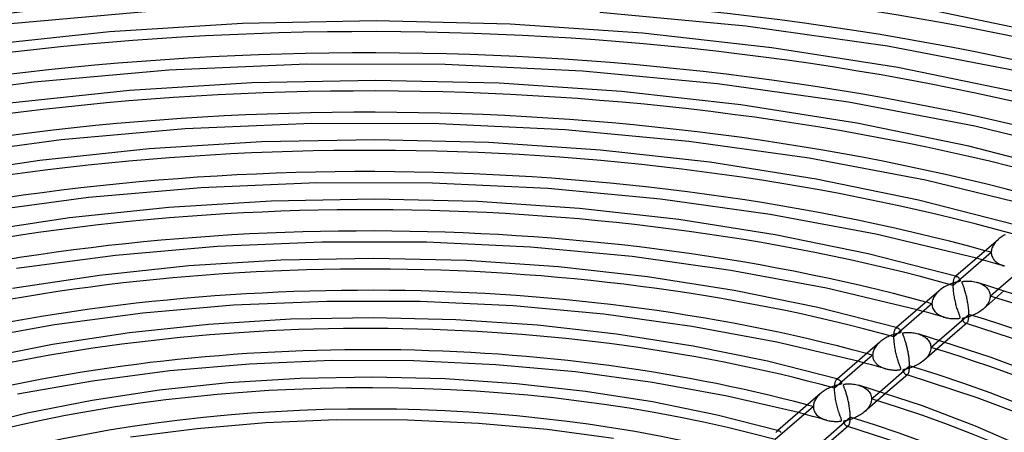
# Model space of a CAD drawing. Header units: millimetres. Extents: x -866 to 866, y -967 to 997.
# Tile 57 of 74: x -82 to 149, y 753 to 850. Entities that reach past the tile are written whole.
import ezdxf

# ---------------------------------------------------------------- set-up
doc = ezdxf.new("R2010")
doc.units = ezdxf.units.MM
doc.layers.add('HIDDEN', color=7, linetype='Continuous')
doc.layers.add('THICK', color=7, linetype='Continuous')

msp = doc.modelspace()

# ---------------------------------------------------------------- linework, layer by layer
at = {"layer": 'HIDDEN'}
for p, q in [((146.67, 797.05), (146.54, 796.82)), ((146.8, 797.27), (146.67, 797.05)), ((146.95, 797.49), (146.8, 797.27)), ((147.12, 797.7), (146.95, 797.49)), ((147.29, 797.91), (147.12, 797.7)), ((147.47, 798.1), (147.29, 797.91)), ((147.67, 798.29), (147.47, 798.1)), ((147.87, 798.48), (147.67, 798.29)), ((146.19, 795.41), (137.27, 787.68)), ((146.2, 795.64), (146.19, 795.41)), ((146.19, 795.41), (146.2, 795.17)), ((146.23, 795.88), (146.2, 795.64)), ((146.2, 795.17), (146.23, 794.94)), ((146.28, 796.12), (146.23, 795.88)), ((146.23, 794.94), (146.28, 794.71)), ((146.35, 796.36), (146.28, 796.12)), ((146.28, 794.71), (146.36, 794.49)), ((146.44, 796.59), (146.35, 796.36)), ((146.54, 796.82), (146.44, 796.59)), ((143.82, 793.72), (142.73, 794.02)), ((144.91, 793.43), (143.82, 793.72)), ((146, 793.13), (144.91, 793.43)), ((147.08, 792.83), (146, 793.13)), ((146.36, 794.49), (146.45, 794.27)), ((146.45, 794.27), (146.55, 794.07)), ((146.55, 794.07), (146.68, 793.87)), ((146.68, 793.87), (146.82, 793.69)), ((146.82, 793.69), (146.97, 793.51)), ((146.97, 793.51), (147.14, 793.35)), ((148.17, 792.53), (147.08, 792.83)), ((147.14, 793.35), (147.31, 793.19)), ((147.31, 793.19), (147.5, 793.04)), ((147.5, 793.04), (147.7, 792.91)), ((147.7, 792.91), (147.91, 792.78)), ((147.91, 792.78), (148.12, 792.66)), ((148.12, 792.66), (148.34, 792.56)), ((149.25, 792.23), (148.17, 792.53)), ((148.34, 792.56), (148.57, 792.46)), ((148.57, 792.46), (148.8, 792.37)), ((148.8, 792.37), (149.04, 792.29)), ((149.04, 792.29), (149.29, 792.22)), ((137.27, 787.97), (137.29, 788.25)), ((137.27, 787.68), (137.27, 787.97)), ((137.27, 787.4), (137.27, 787.68)), ((137.29, 788.25), (137.31, 788.5)), ((137.31, 788.5), (137.34, 788.73)), ((137.34, 788.73), (137.38, 788.93)), ((137.38, 788.93), (137.42, 789.12)), ((137.42, 789.12), (137.47, 789.28)), ((137.47, 789.28), (137.53, 789.41)), ((137.53, 789.41), (137.59, 789.53)), ((137.59, 789.53), (137.66, 789.62)), ((137.66, 789.62), (137.73, 789.69)), ((137.89, 789.83), (137.72, 789.69)), ((137.73, 789.69), (137.78, 789.73)), ((137.78, 789.73), (137.84, 789.76)), ((137.84, 789.76), (137.91, 789.78)), ((137.91, 789.78), (137.97, 789.79)), ((137.97, 789.79), (138.03, 789.78)), ((138.03, 789.78), (138.1, 789.77)), ((142.92, 788.37), (143.24, 788.27)), ((143.24, 788.27), (143.55, 788.16)), ((143.55, 788.16), (143.84, 788.03)), ((143.84, 788.03), (144.12, 787.88)), ((144.12, 787.88), (144.38, 787.73)), ((144.38, 787.73), (144.62, 787.56)), ((133.02, 785.42), (132.84, 785.14)), ((133.23, 785.69), (133.02, 785.42)), ((133.46, 785.95), (133.23, 785.69)), ((133.7, 786.19), (133.46, 785.95)), ((133.96, 786.43), (133.7, 786.19)), ((137.28, 787.12), (137.27, 787.4)), ((137.3, 786.83), (137.28, 787.12)), ((137.32, 786.53), (137.3, 786.83)), ((137.35, 786.22), (137.32, 786.53)), ((137.39, 785.92), (137.35, 786.22)), ((137.43, 785.61), (137.39, 785.92)), ((137.48, 785.3), (137.43, 785.61)), ((149.25, 786.44), (144.27, 782.13)), ((144.62, 787.56), (144.84, 787.38)), ((144.84, 787.38), (145.05, 787.19)), ((145.05, 787.19), (145.25, 786.98)), ((145.25, 786.98), (145.42, 786.76)), ((145.42, 786.76), (145.57, 786.52)), ((145.57, 786.52), (145.69, 786.27)), ((145.69, 786.27), (145.8, 786.01)), ((145.8, 786.01), (145.87, 785.74)), ((145.87, 785.74), (145.91, 785.46)), ((145.91, 785.46), (145.93, 785.18)), ((145.93, 785.18), (147.88, 786.87)), ((132.28, 783.36), (123.35, 775.63)), ((132.29, 783.66), (132.28, 783.36)), ((132.28, 783.36), (132.29, 783.07)), ((132.34, 783.96), (132.29, 783.66)), ((132.29, 783.07), (132.34, 782.8)), ((132.42, 784.26), (132.34, 783.96)), ((132.53, 784.56), (132.42, 784.26)), ((132.67, 784.85), (132.53, 784.56)), ((132.84, 785.14), (132.67, 784.85)), ((137.53, 785), (137.48, 785.3)), ((137.58, 784.7), (137.53, 785)), ((137.64, 784.4), (137.58, 784.7)), ((137.7, 784.1), (137.64, 784.4)), ((137.77, 783.81), (137.7, 784.1)), ((137.84, 783.52), (137.77, 783.81)), ((137.91, 783.22), (137.84, 783.52)), ((137.99, 782.94), (137.91, 783.22)), ((145.18, 783.11), (144.98, 782.84)), ((145.37, 783.39), (145.18, 783.11)), ((145.53, 783.67), (145.37, 783.39)), ((145.67, 783.97), (145.53, 783.67)), ((145.78, 784.27), (145.67, 783.97)), ((145.86, 784.57), (145.78, 784.27)), ((145.91, 784.87), (145.86, 784.57)), ((145.93, 785.18), (145.91, 784.87)), ((129.9, 781.67), (128.8, 781.96)), ((130.99, 781.38), (129.9, 781.67)), ((132.08, 781.08), (130.99, 781.38)), ((133.17, 780.78), (132.08, 781.08)), ((132.34, 782.8), (132.41, 782.53)), ((132.41, 782.53), (132.51, 782.28)), ((132.51, 782.28), (132.63, 782.04)), ((132.63, 782.04), (132.78, 781.81)), ((132.78, 781.81), (132.94, 781.59)), ((132.94, 781.59), (133.13, 781.39)), ((133.13, 781.39), (133.33, 781.2)), ((134.25, 780.48), (133.17, 780.78)), ((133.33, 781.2), (133.55, 781.02)), ((133.55, 781.02), (133.78, 780.86)), ((133.78, 780.86), (134.03, 780.71)), ((138.07, 782.65), (137.99, 782.94)), ((138.15, 782.37), (138.07, 782.65)), ((138.24, 782.09), (138.15, 782.37)), ((138.32, 781.83), (138.24, 782.09)), ((138.4, 781.59), (138.32, 781.83)), ((138.48, 781.37), (138.4, 781.59)), ((138.56, 781.16), (138.48, 781.37)), ((138.63, 780.98), (138.56, 781.16)), ((138.69, 780.81), (138.63, 780.98)), ((138.75, 780.66), (138.69, 780.81)), ((142.01, 780.74), (141.72, 780.62)), ((142.3, 780.87), (142.01, 780.74)), ((142.59, 781.01), (142.3, 780.87)), ((142.88, 781.16), (142.59, 781.01)), ((143.17, 781.33), (142.88, 781.16)), ((143.45, 781.51), (143.17, 781.33)), ((143.73, 781.7), (143.45, 781.51)), ((144, 781.9), (143.73, 781.7)), ((144.26, 782.11), (144, 781.9)), ((144.51, 782.35), (144.26, 782.11)), ((144.75, 782.59), (144.51, 782.35)), ((144.98, 782.84), (144.75, 782.59)), ((134.03, 780.71), (134.28, 780.58)), ((135.34, 780.18), (134.25, 780.48)), ((134.28, 780.58), (134.54, 780.46)), ((134.54, 780.46), (134.81, 780.35)), ((134.81, 780.35), (135.09, 780.25)), ((135.09, 780.25), (135.38, 780.17)), ((135.38, 780.17), (135.64, 780.1)), ((135.64, 780.1), (135.92, 780.04)), ((135.92, 780.04), (136.19, 779.99)), ((136.19, 779.99), (136.47, 779.95)), ((136.47, 779.95), (136.75, 779.92)), ((136.75, 779.92), (137.03, 779.9)), ((137.03, 779.9), (137.31, 779.88)), ((137.31, 779.88), (137.58, 779.88)), ((137.58, 779.88), (137.86, 779.88)), ((137.86, 779.88), (138.13, 779.9)), ((138.13, 779.9), (138.36, 779.92)), ((138.36, 779.92), (138.56, 779.94)), ((138.56, 779.94), (138.7, 779.97)), ((138.7, 779.97), (138.79, 780.01)), ((138.8, 780.53), (138.75, 780.66)), ((138.79, 780.01), (138.86, 780.05)), ((138.84, 780.41), (138.8, 780.53)), ((138.87, 780.31), (138.84, 780.41)), ((138.86, 780.05), (138.89, 780.1)), ((138.89, 780.23), (138.87, 780.31)), ((138.9, 780.16), (138.89, 780.23)), ((138.89, 780.1), (138.9, 780.16)), ((139.36, 779.82), (139.35, 779.78)), ((139.35, 779.78), (139.35, 779.72)), ((139.35, 779.72), (139.37, 779.66)), ((139.38, 779.86), (139.36, 779.82)), ((139.37, 779.66), (139.4, 779.58)), ((139.41, 779.9), (139.38, 779.86)), ((139.4, 779.58), (139.44, 779.5)), ((139.47, 779.93), (139.41, 779.9)), ((139.44, 779.5), (139.5, 779.41)), ((139.55, 779.96), (139.47, 779.93)), ((139.5, 779.41), (139.56, 779.31)), ((139.66, 780), (139.55, 779.96)), ((139.56, 779.31), (139.63, 779.21)), ((139.63, 779.21), (139.71, 779.11)), ((139.8, 780.03), (139.66, 780)), ((139.71, 779.11), (139.8, 779.02)), ((139.97, 780.07), (139.8, 780.03)), ((139.8, 779.02), (139.89, 778.94)), ((139.89, 778.94), (139.98, 778.87)), ((140.17, 780.12), (139.97, 780.07)), ((139.98, 778.87), (140.07, 778.82)), ((140.07, 778.82), (140.15, 778.79)), ((140.15, 778.79), (140.21, 778.77)), ((140.18, 778.78), (140.15, 778.79)), ((140.39, 780.18), (140.17, 780.12)), ((140.22, 778.77), (140.18, 778.78)), ((140.21, 778.77), (140.28, 778.77)), ((140.25, 778.76), (140.22, 778.77)), ((140.28, 778.75), (140.25, 778.76)), ((140.28, 778.77), (140.34, 778.78)), ((140.31, 778.74), (140.28, 778.75)), ((140.35, 778.73), (140.31, 778.74)), ((140.34, 778.78), (140.39, 778.8)), ((140.63, 780.25), (140.39, 780.18)), ((140.39, 778.8), (140.45, 778.82)), ((140.45, 778.82), (140.5, 778.86)), ((140.89, 780.33), (140.63, 780.25)), ((141.16, 780.42), (140.89, 780.33)), ((141.44, 780.51), (141.16, 780.42)), ((141.72, 780.62), (141.44, 780.51)), ((123.36, 775.94), (123.37, 776.24)), ((123.37, 776.24), (123.4, 776.51)), ((123.4, 776.51), (123.44, 776.75)), ((123.44, 776.75), (123.48, 776.97)), ((123.48, 776.97), (123.53, 777.16)), ((123.53, 777.16), (123.6, 777.32)), ((123.6, 777.32), (123.66, 777.45)), ((123.66, 777.45), (123.73, 777.56)), ((123.73, 777.56), (123.81, 777.64)), ((123.97, 777.78), (123.81, 777.64)), ((123.81, 777.64), (123.87, 777.68)), ((123.87, 777.68), (123.93, 777.71)), ((123.93, 777.71), (123.99, 777.73)), ((123.99, 777.73), (124.06, 777.74)), ((124.06, 777.74), (124.12, 777.73)), ((124.12, 777.73), (124.19, 777.72)), ((129.01, 776.33), (129.31, 776.23)), ((129.31, 776.23), (129.6, 776.12)), ((129.6, 776.12), (129.89, 776)), ((119.45, 773.8), (119.27, 773.57)), ((119.65, 774.01), (119.45, 773.8)), ((119.87, 774.22), (119.65, 774.01)), ((120.09, 774.41), (119.87, 774.22)), ((123.35, 775.63), (123.36, 775.94)), ((123.36, 775.37), (123.35, 775.63)), ((123.37, 775.1), (123.36, 775.37)), ((123.38, 774.82), (123.37, 775.1)), ((123.4, 774.53), (123.38, 774.82)), ((123.43, 774.24), (123.4, 774.53)), ((123.46, 773.95), (123.43, 774.24)), ((123.5, 773.66), (123.46, 773.95)), ((129.89, 776), (130.16, 775.86)), ((130.16, 775.86), (130.41, 775.71)), ((135.33, 774.38), (130.36, 770.08)), ((130.41, 775.71), (130.65, 775.55)), ((130.65, 775.55), (130.87, 775.38)), ((130.87, 775.38), (131.07, 775.2)), ((131.07, 775.2), (131.26, 775.01)), ((131.26, 775.01), (131.42, 774.81)), ((131.42, 774.81), (131.57, 774.6)), ((131.57, 774.6), (131.7, 774.38)), ((131.7, 774.38), (131.81, 774.15)), ((131.81, 774.15), (131.9, 773.9)), ((131.9, 773.9), (131.96, 773.65)), ((132.01, 773.13), (133.96, 774.82)), ((118.37, 771.57), (118.36, 771.3)), ((118.41, 771.83), (118.37, 771.57)), ((118.47, 772.09), (118.41, 771.83)), ((118.56, 772.35), (118.47, 772.09)), ((118.66, 772.61), (118.56, 772.35)), ((118.79, 772.86), (118.66, 772.61)), ((118.93, 773.11), (118.79, 772.86)), ((119.09, 773.34), (118.93, 773.11)), ((119.27, 773.57), (119.09, 773.34)), ((123.54, 773.37), (123.5, 773.66)), ((123.59, 773.08), (123.54, 773.37)), ((123.64, 772.79), (123.59, 773.08)), ((123.7, 772.49), (123.64, 772.79)), ((123.76, 772.2), (123.7, 772.49)), ((123.82, 771.9), (123.76, 772.2)), ((123.89, 771.61), (123.82, 771.9)), ((123.96, 771.32), (123.89, 771.61)), ((131.55, 771.49), (131.35, 771.18)), ((131.71, 771.81), (131.55, 771.49)), ((131.84, 772.14), (131.71, 771.81)), ((131.94, 772.47), (131.84, 772.14)), ((131.99, 772.8), (131.94, 772.47)), ((131.96, 773.65), (132, 773.39)), ((132.01, 773.13), (131.99, 772.8)), ((132, 773.39), (132.01, 773.13)), ((118.36, 771.3), (109.44, 763.58)), ((115.98, 769.61), (114.88, 769.9)), ((117.07, 769.32), (115.98, 769.61)), ((118.17, 769.03), (117.07, 769.32)), ((118.36, 771.3), (118.37, 771.09)), ((118.37, 771.09), (118.4, 770.88)), ((118.4, 770.88), (118.44, 770.68)), ((118.44, 770.68), (118.49, 770.48)), ((118.49, 770.48), (118.57, 770.28)), ((118.57, 770.28), (118.66, 770.09)), ((118.66, 770.09), (118.76, 769.91)), ((118.76, 769.91), (118.87, 769.74)), ((118.87, 769.74), (119, 769.57)), ((119, 769.57), (119.14, 769.41)), ((119.14, 769.41), (119.29, 769.26)), ((119.29, 769.26), (119.45, 769.12)), ((124.04, 771.03), (123.96, 771.32)), ((124.11, 770.75), (124.04, 771.03)), ((124.19, 770.48), (124.11, 770.75)), ((124.27, 770.21), (124.19, 770.48)), ((124.35, 769.96), (124.27, 770.21)), ((124.43, 769.71), (124.35, 769.96)), ((124.51, 769.47), (124.43, 769.71)), ((124.6, 769.24), (124.51, 769.47)), ((124.68, 769.03), (124.6, 769.24)), ((129.24, 769.28), (128.95, 769.11)), ((129.53, 769.46), (129.24, 769.28)), ((129.81, 769.65), (129.53, 769.46)), ((130.08, 769.85), (129.81, 769.65)), ((130.34, 770.06), (130.08, 769.85)), ((130.62, 770.32), (130.34, 770.06)), ((130.89, 770.6), (130.62, 770.32)), ((131.13, 770.88), (130.89, 770.6)), ((131.35, 771.18), (131.13, 770.88)), ((119.26, 768.73), (118.17, 769.03)), ((120.34, 768.43), (119.26, 768.73)), ((119.45, 769.12), (119.62, 768.98)), ((119.62, 768.98), (119.8, 768.85)), ((119.8, 768.85), (119.99, 768.74)), ((119.99, 768.74), (120.18, 768.63)), ((120.18, 768.63), (120.38, 768.52)), ((121.43, 768.13), (120.34, 768.43)), ((120.38, 768.52), (120.58, 768.43)), ((120.58, 768.43), (120.8, 768.34)), ((120.8, 768.34), (121.01, 768.26)), ((121.01, 768.26), (121.23, 768.19)), ((121.23, 768.19), (121.46, 768.12)), ((121.46, 768.12), (121.68, 768.06)), ((121.68, 768.06), (121.91, 768.01)), ((121.91, 768.01), (122.14, 767.96)), ((122.14, 767.96), (122.38, 767.93)), ((122.38, 767.93), (122.61, 767.89)), ((122.61, 767.89), (122.85, 767.87)), ((122.85, 767.87), (123.09, 767.85)), ((123.09, 767.85), (123.32, 767.84)), ((123.32, 767.84), (123.54, 767.83)), ((123.54, 767.83), (123.74, 767.83)), ((123.74, 767.83), (123.93, 767.83)), ((123.93, 767.83), (124.1, 767.84)), ((124.1, 767.84), (124.25, 767.85)), ((124.25, 767.85), (124.41, 767.86)), ((124.41, 767.86), (124.57, 767.88)), ((124.57, 767.88), (124.72, 767.91)), ((124.75, 768.82), (124.68, 769.03)), ((124.72, 767.91), (124.84, 767.94)), ((124.82, 768.64), (124.75, 768.82)), ((124.88, 768.49), (124.82, 768.64)), ((124.84, 767.94), (124.91, 767.98)), ((124.93, 768.36), (124.88, 768.49)), ((124.91, 767.98), (124.96, 768.02)), ((124.97, 768.25), (124.93, 768.36)), ((124.96, 768.02), (124.99, 768.08)), ((124.99, 768.16), (124.97, 768.25)), ((124.99, 768.08), (124.99, 768.16)), ((125.45, 767.79), (125.44, 767.76)), ((125.44, 767.76), (125.44, 767.72)), ((125.44, 767.72), (125.44, 767.68)), ((125.44, 767.68), (125.45, 767.63)), ((125.47, 767.82), (125.45, 767.79)), ((125.45, 767.63), (125.47, 767.58)), ((125.5, 767.85), (125.47, 767.82)), ((125.47, 767.58), (125.5, 767.52)), ((125.54, 767.87), (125.5, 767.85)), ((125.5, 767.52), (125.53, 767.45)), ((125.53, 767.45), (125.57, 767.38)), ((125.59, 767.9), (125.54, 767.87)), ((125.57, 767.38), (125.62, 767.3)), ((125.66, 767.92), (125.59, 767.9)), ((125.62, 767.3), (125.67, 767.23)), ((125.75, 767.95), (125.66, 767.92)), ((125.67, 767.23), (125.73, 767.15)), ((125.73, 767.15), (125.8, 767.07)), ((125.88, 767.98), (125.75, 767.95)), ((125.8, 767.07), (125.86, 767)), ((125.86, 767), (125.93, 766.93)), ((126.05, 768.02), (125.88, 767.98)), ((125.93, 766.93), (126, 766.87)), ((126, 766.87), (126.07, 766.82)), ((126.25, 768.07), (126.05, 768.02)), ((126.47, 768.13), (126.25, 768.07)), ((126.71, 768.2), (126.47, 768.13)), ((126.97, 768.28), (126.71, 768.2)), ((127.24, 768.36), (126.97, 768.28)), ((127.51, 768.46), (127.24, 768.36)), ((127.79, 768.57), (127.51, 768.46)), ((128.08, 768.68), (127.79, 768.57)), ((128.37, 768.81), (128.08, 768.68)), ((128.66, 768.96), (128.37, 768.81)), ((128.95, 769.11), (128.66, 768.96)), ((109.49, 764.49), (109.52, 764.68)), ((109.52, 764.68), (109.55, 764.85)), ((109.55, 764.85), (109.59, 765)), ((109.59, 765), (109.63, 765.14)), ((109.63, 765.14), (109.68, 765.26)), ((109.68, 765.26), (109.73, 765.37)), ((109.73, 765.37), (109.78, 765.45)), ((109.78, 765.45), (109.84, 765.53)), ((109.84, 765.53), (109.89, 765.59)), ((110.06, 765.73), (109.89, 765.59)), ((109.89, 765.59), (109.95, 765.63)), ((109.95, 765.63), (110.01, 765.66)), ((110.01, 765.66), (110.08, 765.68)), ((110.08, 765.68), (110.14, 765.69)), ((110.14, 765.69), (110.21, 765.68)), ((110.21, 765.68), (110.27, 765.67)), ((126.07, 766.82), (126.14, 766.78)), ((126.14, 766.78), (126.21, 766.75)), ((126.21, 766.75), (126.28, 766.73)), ((126.27, 766.73), (126.23, 766.74)), ((126.3, 766.72), (126.27, 766.73)), ((126.28, 766.73), (126.34, 766.72)), ((126.33, 766.71), (126.3, 766.72)), ((126.37, 766.7), (126.33, 766.71)), ((126.34, 766.72), (126.4, 766.72)), ((126.4, 766.69), (126.37, 766.7)), ((126.4, 766.72), (126.46, 766.74)), ((126.43, 766.68), (126.4, 766.69)), ((126.46, 766.74), (126.52, 766.77)), ((126.52, 766.77), (126.58, 766.8)), ((106.13, 762.33), (105.93, 762.14)), ((109.44, 763.83), (109.45, 764.06)), ((109.44, 763.58), (109.44, 763.83)), ((109.44, 763.28), (109.44, 763.58)), ((109.45, 762.97), (109.44, 763.28)), ((109.45, 764.06), (109.47, 764.28)), ((109.47, 762.65), (109.45, 762.97)), ((109.47, 764.28), (109.49, 764.49)), ((109.5, 762.32), (109.47, 762.65)), ((109.54, 761.99), (109.5, 762.32)), ((115.1, 764.28), (115.44, 764.16)), ((115.44, 764.16), (115.77, 764.04)), ((115.77, 764.04), (116.08, 763.89)), ((116.08, 763.89), (116.37, 763.74)), ((116.37, 763.74), (116.64, 763.57)), ((121.41, 762.33), (116.44, 758.03)), ((116.64, 763.57), (116.9, 763.38)), ((116.9, 763.38), (117.13, 763.18)), ((117.13, 763.18), (117.34, 762.96)), ((117.34, 762.96), (117.53, 762.73)), ((117.53, 762.73), (117.7, 762.49)), ((117.7, 762.49), (117.84, 762.23)), ((118.1, 761.08), (120.04, 762.76)), ((104.54, 759.96), (104.49, 759.72)), ((104.6, 760.2), (104.54, 759.96)), ((104.69, 760.43), (104.6, 760.2)), ((104.8, 760.66), (104.69, 760.43)), ((104.92, 760.89), (104.8, 760.66)), ((105.05, 761.11), (104.92, 760.89)), ((105.2, 761.33), (105.05, 761.11)), ((105.37, 761.54), (105.2, 761.33)), ((105.54, 761.75), (105.37, 761.54)), ((105.73, 761.95), (105.54, 761.75)), ((105.93, 762.14), (105.73, 761.95)), ((109.58, 761.65), (109.54, 761.99)), ((109.63, 761.32), (109.58, 761.65)), ((109.68, 760.98), (109.63, 761.32)), ((109.74, 760.65), (109.68, 760.98)), ((109.81, 760.32), (109.74, 760.65)), ((109.88, 759.99), (109.81, 760.32)), ((109.95, 759.67), (109.88, 759.99)), ((117.91, 760.04), (117.81, 759.79)), ((117.84, 762.23), (117.95, 761.95)), ((117.99, 760.3), (117.91, 760.04)), ((117.95, 761.95), (118.03, 761.67)), ((118.05, 760.56), (117.99, 760.3)), ((118.03, 761.67), (118.08, 761.38)), ((118.09, 760.82), (118.05, 760.56)), ((118.08, 761.38), (118.1, 761.08)), ((118.1, 761.08), (118.09, 760.82)), ((104.45, 759.25), (95.52, 751.52)), ((102.06, 757.56), (100.95, 757.84)), ((104.46, 759.49), (104.45, 759.25)), ((104.45, 759.25), (104.46, 758.98)), ((104.49, 759.72), (104.46, 759.49)), ((104.46, 758.98), (104.5, 758.72)), ((104.5, 758.72), (104.57, 758.47)), ((104.57, 758.47), (104.66, 758.22)), ((104.66, 758.22), (104.77, 757.99)), ((104.77, 757.99), (104.9, 757.77)), ((104.9, 757.77), (105.06, 757.56)), ((110.03, 759.35), (109.95, 759.67)), ((110.11, 759.02), (110.03, 759.35)), ((110.2, 758.71), (110.11, 759.02)), ((110.29, 758.39), (110.2, 758.71)), ((110.38, 758.08), (110.29, 758.39)), ((110.48, 757.78), (110.38, 758.08)), ((110.57, 757.51), (110.48, 757.78)), ((116, 757.68), (115.78, 757.52)), ((116.23, 757.85), (116, 757.68)), ((116.44, 758.02), (116.23, 757.85)), ((116.65, 758.22), (116.44, 758.02)), ((116.86, 758.42), (116.65, 758.22)), ((117.05, 758.63), (116.86, 758.42)), ((117.23, 758.85), (117.05, 758.63)), ((117.4, 759.07), (117.23, 758.85)), ((117.55, 759.31), (117.4, 759.07)), ((117.69, 759.55), (117.55, 759.31)), ((117.81, 759.79), (117.69, 759.55)), ((103.15, 757.27), (102.06, 757.56)), ((104.25, 756.97), (103.15, 757.27)), ((105.34, 756.68), (104.25, 756.97)), ((105.06, 757.56), (105.23, 757.36)), ((105.23, 757.36), (105.41, 757.18)), ((106.43, 756.38), (105.34, 756.68)), ((105.41, 757.18), (105.61, 757.01)), ((105.61, 757.01), (105.82, 756.85)), ((105.82, 756.85), (106.05, 756.7)), ((106.05, 756.7), (106.28, 756.57)), ((106.28, 756.57), (106.52, 756.45)), ((107.51, 756.08), (106.43, 756.38)), ((106.52, 756.45), (106.77, 756.33)), ((106.77, 756.33), (107.02, 756.24)), ((107.02, 756.24), (107.28, 756.15)), ((107.28, 756.15), (107.55, 756.07)), ((107.55, 756.07), (107.8, 756)), ((107.8, 756), (108.05, 755.95)), ((108.05, 755.95), (108.31, 755.9)), ((108.31, 755.9), (108.57, 755.86)), ((108.57, 755.86), (108.83, 755.83)), ((108.83, 755.83), (109.09, 755.81)), ((109.09, 755.81), (109.35, 755.79)), ((109.35, 755.79), (109.61, 755.78)), ((109.61, 755.78), (109.87, 755.78)), ((109.87, 755.78), (110.13, 755.79)), ((110.13, 755.79), (110.37, 755.8)), ((110.37, 755.8), (110.57, 755.82)), ((110.66, 757.26), (110.57, 757.51)), ((110.57, 755.82), (110.74, 755.85)), ((110.74, 757.04), (110.66, 757.26)), ((110.82, 756.84), (110.74, 757.04)), ((110.74, 755.85), (110.87, 755.88)), ((110.88, 756.67), (110.82, 756.84)), ((110.87, 755.88), (110.96, 755.9)), ((110.94, 756.52), (110.88, 756.67)), ((110.99, 756.38), (110.94, 756.52)), ((110.96, 755.9), (111.02, 755.94)), ((111.03, 756.27), (110.99, 756.38)), ((111.02, 755.94), (111.05, 755.98)), ((111.06, 756.17), (111.03, 756.27)), ((111.05, 755.98), (111.07, 756.03)), ((111.08, 756.09), (111.06, 756.17)), ((111.07, 756.03), (111.08, 756.09)), ((111.53, 755.73), (111.52, 755.69)), ((111.52, 755.69), (111.52, 755.65)), ((111.52, 755.65), (111.53, 755.61)), ((111.55, 755.76), (111.53, 755.73)), ((111.53, 755.61), (111.55, 755.56)), ((111.58, 755.79), (111.55, 755.76)), ((111.55, 755.56), (111.57, 755.5)), ((111.57, 755.5), (111.6, 755.44)), ((111.62, 755.82), (111.58, 755.79)), ((111.6, 755.44), (111.64, 755.37)), ((111.67, 755.84), (111.62, 755.82)), ((111.64, 755.37), (111.69, 755.29)), ((111.74, 755.87), (111.67, 755.84)), ((111.83, 755.9), (111.74, 755.87)), ((111.94, 755.93), (111.83, 755.9)), ((112.07, 755.96), (111.94, 755.93)), ((112.21, 755.99), (112.07, 755.96)), ((112.38, 756.04), (112.21, 755.99)), ((112.57, 756.09), (112.38, 756.04)), ((112.77, 756.14), (112.57, 756.09)), ((112.98, 756.2), (112.77, 756.14)), ((113.2, 756.27), (112.98, 756.2)), ((113.42, 756.35), (113.2, 756.27)), ((113.65, 756.43), (113.42, 756.35)), ((113.88, 756.52), (113.65, 756.43)), ((114.12, 756.61), (113.88, 756.52)), ((114.35, 756.72), (114.12, 756.61)), ((114.59, 756.83), (114.35, 756.72)), ((114.83, 756.95), (114.59, 756.83)), ((115.07, 757.08), (114.83, 756.95)), ((115.31, 757.22), (115.07, 757.08)), ((115.55, 757.36), (115.31, 757.22)), ((115.78, 757.52), (115.55, 757.36)), ((95.76, 753.21), (95.81, 753.32)), ((95.81, 753.32), (95.87, 753.41)), ((95.87, 753.41), (95.92, 753.48)), ((95.92, 753.48), (95.98, 753.54)), ((96.15, 753.68), (95.98, 753.53)), ((95.98, 753.54), (96.04, 753.58)), ((96.04, 753.58), (96.11, 753.61)), ((96.11, 753.61), (96.17, 753.63)), ((96.17, 753.63), (96.23, 753.64)), ((96.23, 753.64), (96.3, 753.63)), ((96.3, 753.63), (96.36, 753.62)), ((111.69, 755.29), (111.74, 755.22)), ((111.74, 755.22), (111.79, 755.14)), ((111.79, 755.14), (111.85, 755.06)), ((111.85, 755.06), (111.92, 754.99)), ((111.92, 754.99), (111.98, 754.91)), ((111.98, 754.91), (112.05, 754.85)), ((112.05, 754.85), (112.12, 754.79)), ((112.12, 754.79), (112.19, 754.75)), ((112.19, 754.75), (112.26, 754.71)), ((112.26, 754.71), (112.32, 754.69)), ((112.32, 754.69), (112.39, 754.67)), ((112.36, 754.68), (112.32, 754.69)), ((112.39, 754.67), (112.36, 754.68)), ((112.39, 754.67), (112.45, 754.67)), ((112.42, 754.66), (112.39, 754.67)), ((112.45, 754.65), (112.42, 754.66)), ((112.45, 754.67), (112.51, 754.68)), ((112.49, 754.64), (112.45, 754.65)), ((112.52, 754.63), (112.49, 754.64)), ((112.51, 754.68), (112.56, 754.7)), ((112.56, 754.7), (112.62, 754.72)), ((112.62, 754.72), (112.67, 754.76))]:
    msp.add_line(p, q, dxfattribs=at)
for centre, major_axis, start_param, end_param in [((0, 663.81), (-606.5, 0), -3.141592, -0.523599), ((0, 663.81), (-556.5, 0), -3.141592, -0.523599), ((0, 663.8), (422.37, 0), 1.059036, 2.072085), ((0, 663.8), (394.54, 0), 1.059871, 2.07125), ((0, 663.8), (366.71, 0), 1.060833, 2.070288), ((0, 663.8), (338.89, 0), 1.061952, 2.069169), ((0, 663.8), (311.06, 0), 1.063272, 2.067849), ((0, 663.8), (283.24, 0), 1.064851, 2.066269), ((0, 663.8), (255.41, 0), 1.066775, 2.064346), ((0, 663.8), (-301.08, 0), -2.077788, -2.072425), ((0, 663.8), (-273.26, 0), -2.076096, -2.070187), ((0, 663.8), (283.24, 0), 0.028126, 1.029544), ((0, 663.8), (227.59, 0), 1.069169, 2.061952), ((0, 663.8), (-245.44, 0), -2.074022, -2.067442), ((0, 663.8), (255.41, 0), 0.030049, 1.02762), ((0, 663.8), (199.76, 0), 1.07223, 2.058891), ((0, 663.8), (227.59, 0), 0.032443, 1.025226), ((0, 663.8), (-217.61, 0), -2.071416, -2.063995)]:
    msp.add_ellipse(centre, major_axis=major_axis, ratio=0.5, start_param=start_param, end_param=end_param, dxfattribs=at)
at = {"layer": 'THICK'}
for p, q in [((-50.48, 851.93), (-84.74, 848.89)), ((88.59, 848.45), (54.39, 851.66)), ((164.53, 845.47), (133.87, 851.78)), ((-29.49, 849.05), (-60.64, 847.11)), ((1.91, 849.65), (-29.49, 849.05)), ((33.3, 848.89), (1.91, 849.65)), ((64.4, 846.78), (33.3, 848.89)), ((121.88, 843.74), (88.59, 848.45)), ((-60.64, 847.11), (-91.05, 843.87)), ((94.75, 843.38), (64.4, 846.78)), ((124.27, 838.73), (94.75, 843.38)), ((153.97, 837.61), (121.88, 843.74)), ((-14.39, 839.53), (-46.71, 838.15)), ((18.05, 839.45), (-14.39, 839.53)), ((50.33, 837.9), (18.05, 839.45)), ((152.72, 832.87), (124.27, 838.73)), ((-46.71, 838.15), (-78.37, 835.35)), ((81.93, 834.94), (50.33, 837.9)), ((-78.37, 835.35), (-109.2, 831.17)), ((-27.24, 835.19), (-56, 833.39)), ((1.77, 835.74), (-27.24, 835.19)), ((30.75, 835.04), (1.77, 835.74)), ((59.47, 833.09), (30.75, 835.04)), ((112.69, 830.6), (81.93, 834.94)), ((-56, 833.39), (-84.03, 830.41)), ((87.45, 829.96), (59.47, 833.09)), ((114.68, 825.67), (87.45, 829.96)), ((142.35, 824.96), (112.69, 830.6)), ((-13.22, 825.63), (-42.93, 824.36)), ((16.59, 825.55), (-13.22, 825.63)), ((46.26, 824.14), (16.59, 825.55)), ((140.91, 820.28), (114.68, 825.67)), ((170.56, 818.13), (142.35, 824.96)), ((-42.93, 824.36), (-71.99, 821.8)), ((75.28, 821.43), (46.26, 824.14)), ((-71.99, 821.8), (-100.3, 817.99)), ((-24.98, 821.32), (-51.36, 819.68)), ((1.62, 821.83), (-24.98, 821.32)), ((28.21, 821.18), (1.62, 821.83)), ((54.54, 819.4), (28.21, 821.18)), ((103.5, 817.47), (75.28, 821.43)), ((165.92, 813.87), (140.91, 820.28)), ((-51.36, 819.68), (-77.02, 816.94)), ((80.16, 816.53), (54.54, 819.4)), ((-77.02, 816.94), (-102.02, 813.15)), ((105.08, 812.61), (80.16, 816.53)), ((130.73, 812.32), (103.5, 817.47)), ((-12.05, 811.73), (-39.15, 810.58)), ((15.13, 811.66), (-12.05, 811.73)), ((42.19, 810.37), (15.13, 811.66)), ((129.11, 807.68), (105.08, 812.61)), ((156.64, 806.07), (130.73, 812.32)), ((-39.15, 810.58), (-65.62, 808.26)), ((68.62, 807.92), (42.19, 810.37)), ((-65.62, 808.26), (-91.38, 804.81)), ((-22.72, 807.45), (-46.72, 805.96)), ((1.47, 807.91), (-22.72, 807.45)), ((25.66, 807.33), (1.47, 807.91)), ((49.62, 805.71), (25.66, 807.33)), ((94.32, 804.33), (68.62, 807.92)), ((152.01, 801.82), (129.11, 807.68)), ((-46.72, 805.96), (-70.01, 803.48)), ((72.86, 803.11), (49.62, 805.71)), ((119.11, 799.67), (94.32, 804.33)), ((-70.01, 803.48), (-92.7, 800.04)), ((95.49, 799.55), (72.86, 803.11)), ((117.29, 795.08), (95.49, 799.55)), ((142.73, 794.02), (119.11, 799.67)), ((148.97, 799.27), (148.73, 799.12)), ((149.21, 799.41), (148.97, 799.27)), ((149.46, 799.55), (149.21, 799.41)), ((-10.88, 797.83), (-35.37, 796.79)), ((13.67, 797.77), (-10.88, 797.83)), ((38.12, 796.61), (13.67, 797.77)), ((147.87, 798.47), (137.89, 789.83)), ((148.07, 798.64), (147.87, 798.48)), ((148.29, 798.81), (148.07, 798.64)), ((148.5, 798.97), (148.29, 798.81)), ((148.73, 799.12), (148.5, 798.97)), ((-59.25, 794.71), (-82.47, 791.62)), ((-35.37, 796.79), (-59.25, 794.71)), ((61.96, 794.41), (38.12, 796.61)), ((138.09, 789.77), (117.29, 795.08)), ((-20.46, 793.59), (-42.08, 792.24)), ((1.33, 794), (-20.46, 793.59)), ((23.11, 793.47), (1.33, 794)), ((44.69, 792.01), (23.11, 793.47)), ((85.13, 791.2), (61.96, 794.41)), ((147.88, 786.87), (154.85, 792.91)), ((-63, 790.02), (-83.38, 786.93)), ((-42.08, 792.24), (-63, 790.02)), ((65.56, 789.68), (44.69, 792.01)), ((107.5, 787.02), (85.13, 791.2)), ((85.89, 786.49), (65.56, 789.68)), ((136.05, 787.74), (135.72, 787.58)), ((136.4, 787.89), (136.05, 787.74)), ((136.74, 788.03), (136.4, 787.89)), ((137.07, 788.15), (136.74, 788.03)), ((137.37, 788.25), (137.07, 788.15)), ((137.65, 788.33), (137.37, 788.25)), ((137.91, 788.4), (137.65, 788.33)), ((138.13, 788.46), (137.91, 788.4)), ((138.1, 789.77), (138.17, 789.74)), ((138.31, 788.5), (138.13, 788.46)), ((138.17, 789.74), (138.25, 789.7)), ((138.25, 789.7), (138.33, 789.65)), ((138.47, 788.54), (138.31, 788.5)), ((138.33, 789.65), (138.4, 789.58)), ((138.4, 789.58), (138.48, 789.51)), ((138.6, 788.58), (138.47, 788.54)), ((138.48, 789.51), (138.55, 789.43)), ((138.55, 789.43), (138.62, 789.35)), ((138.7, 788.61), (138.6, 788.58)), ((138.62, 789.35), (138.68, 789.26)), ((138.68, 789.26), (138.74, 789.17)), ((138.77, 788.64), (138.7, 788.61)), ((138.74, 789.17), (138.8, 789.08)), ((138.83, 788.67), (138.77, 788.64)), ((138.8, 789.08), (138.84, 789)), ((138.87, 788.7), (138.83, 788.67)), ((138.84, 789), (138.87, 788.92)), ((138.87, 788.92), (138.89, 788.85)), ((138.89, 788.75), (138.87, 788.7)), ((138.89, 788.85), (138.9, 788.79)), ((138.9, 788.79), (138.89, 788.75)), ((139.35, 788.39), (139.36, 788.46)), ((139.37, 788.3), (139.35, 788.39)), ((139.36, 788.46), (139.39, 788.52)), ((139.4, 788.17), (139.37, 788.3)), ((139.39, 788.52), (139.44, 788.56)), ((139.46, 788.02), (139.4, 788.17)), ((139.44, 788.56), (139.53, 788.59)), ((139.52, 787.85), (139.46, 788.02)), ((139.59, 787.67), (139.52, 787.85)), ((139.53, 788.59), (139.64, 788.62)), ((139.66, 787.48), (139.59, 787.67)), ((139.64, 788.62), (139.77, 788.64)), ((139.77, 788.64), (139.94, 788.66)), ((139.94, 788.66), (140.12, 788.67)), ((140.12, 788.67), (140.33, 788.68)), ((140.33, 788.68), (140.56, 788.69)), ((140.56, 788.69), (140.81, 788.69)), ((140.81, 788.69), (141.08, 788.68)), ((141.08, 788.68), (141.36, 788.66)), ((141.36, 788.66), (141.66, 788.63)), ((141.66, 788.63), (141.97, 788.59)), ((141.97, 788.59), (142.29, 788.53)), ((142.29, 788.53), (142.61, 788.46)), ((142.61, 788.46), (142.92, 788.37)), ((161.99, 782.21), (142.93, 788.37)), ((105.48, 782.48), (85.89, 786.49)), ((128.8, 781.96), (107.5, 787.02)), ((133.96, 786.42), (123.97, 777.78)), ((134.22, 786.64), (133.96, 786.43)), ((134.49, 786.85), (134.22, 786.64)), ((134.78, 787.04), (134.49, 786.85)), ((135.08, 787.23), (134.78, 787.04)), ((135.39, 787.41), (135.08, 787.23)), ((135.72, 787.58), (135.39, 787.41)), ((139.73, 787.28), (139.66, 787.48)), ((139.81, 787.07), (139.73, 787.28)), ((139.88, 786.85), (139.81, 787.07)), ((139.95, 786.63), (139.88, 786.85)), ((140.02, 786.4), (139.95, 786.63)), ((140.09, 786.17), (140.02, 786.4)), ((140.16, 785.92), (140.09, 786.17)), ((140.23, 785.67), (140.16, 785.92)), ((140.3, 785.42), (140.23, 785.67)), ((140.36, 785.16), (140.3, 785.42)), ((-9.71, 783.93), (-31.58, 783.01)), ((12.21, 783.87), (-9.71, 783.93)), ((34.05, 782.85), (12.21, 783.87)), ((140.42, 784.89), (140.36, 785.16)), ((140.48, 784.61), (140.42, 784.89)), ((140.54, 784.33), (140.48, 784.61)), ((140.6, 784.05), (140.54, 784.33)), ((140.65, 783.76), (140.6, 784.05)), ((140.7, 783.47), (140.65, 783.76)), ((140.75, 783.17), (140.7, 783.47)), ((140.79, 782.87), (140.75, 783.17)), ((-52.87, 781.17), (-73.56, 778.44)), ((-31.58, 783.01), (-52.87, 781.17)), ((55.3, 780.9), (34.05, 782.85)), ((75.94, 778.06), (55.3, 780.9)), ((124.18, 777.72), (105.48, 782.48)), ((133.96, 774.82), (140.94, 780.86)), ((140.83, 782.57), (140.79, 782.87)), ((140.86, 782.27), (140.83, 782.57)), ((140.89, 781.98), (140.86, 782.27)), ((140.91, 781.68), (140.89, 781.98)), ((140.92, 781.4), (140.91, 781.68)), ((140.93, 781.12), (140.92, 781.4)), ((140.94, 780.86), (140.93, 781.12)), ((140.93, 780.56), (140.94, 780.86)), ((-73.56, 778.44), (-93.57, 774.85)), ((-37.44, 778.52), (-55.98, 776.55)), ((-18.21, 779.72), (-37.44, 778.52)), ((1.18, 780.09), (-18.21, 779.72)), ((20.56, 779.62), (1.18, 780.09)), ((39.76, 778.32), (20.56, 779.62)), ((140.5, 778.86), (135.33, 774.38)), ((158.64, 772.81), (140.35, 778.73)), ((140.5, 778.86), (140.57, 778.93)), ((140.57, 778.93), (140.63, 779.02)), ((140.63, 779.02), (140.69, 779.13)), ((140.69, 779.13), (140.74, 779.27)), ((140.74, 779.27), (140.79, 779.43)), ((140.79, 779.43), (140.84, 779.61)), ((140.84, 779.61), (140.87, 779.81)), ((140.87, 779.81), (140.9, 780.04)), ((140.9, 780.04), (140.92, 780.29)), ((140.92, 780.29), (140.93, 780.56)), ((-55.98, 776.55), (-74.06, 773.82)), ((58.27, 776.25), (39.76, 778.32)), ((76.29, 773.43), (58.27, 776.25)), ((95.87, 774.38), (75.94, 778.06)), ((123.33, 776.16), (123.08, 776.07)), ((123.56, 776.23), (123.33, 776.16)), ((123.78, 776.29), (123.56, 776.23)), ((123.98, 776.35), (123.78, 776.29)), ((124.16, 776.4), (123.98, 776.35)), ((124.32, 776.44), (124.16, 776.4)), ((124.19, 777.72), (124.26, 777.69)), ((124.26, 777.69), (124.34, 777.65)), ((124.46, 776.47), (124.32, 776.44)), ((124.34, 777.65), (124.42, 777.59)), ((124.42, 777.59), (124.5, 777.53)), ((124.57, 776.5), (124.46, 776.47)), ((124.5, 777.53), (124.57, 777.46)), ((124.57, 777.46), (124.64, 777.38)), ((124.67, 776.53), (124.57, 776.5)), ((124.64, 777.38), (124.71, 777.29)), ((124.76, 776.55), (124.67, 776.53)), ((124.71, 777.29), (124.78, 777.2)), ((124.82, 776.58), (124.76, 776.55)), ((124.78, 777.2), (124.84, 777.11)), ((124.88, 776.6), (124.82, 776.58)), ((124.84, 777.11), (124.89, 777.02)), ((124.92, 776.62), (124.88, 776.6)), ((124.89, 777.02), (124.93, 776.94)), ((124.95, 776.65), (124.92, 776.62)), ((124.93, 776.94), (124.97, 776.86)), ((124.97, 776.68), (124.95, 776.65)), ((124.97, 776.86), (124.98, 776.8)), ((124.98, 776.71), (124.97, 776.68)), ((124.98, 776.8), (124.99, 776.75)), ((124.99, 776.75), (124.98, 776.71)), ((125.44, 776.36), (125.45, 776.43)), ((125.45, 776.28), (125.44, 776.36)), ((125.45, 776.43), (125.48, 776.48)), ((125.47, 776.18), (125.45, 776.28)), ((125.5, 776.09), (125.47, 776.18)), ((125.48, 776.48), (125.55, 776.52)), ((125.55, 776.52), (125.65, 776.55)), ((125.65, 776.55), (125.78, 776.58)), ((125.78, 776.58), (125.94, 776.6)), ((125.94, 776.6), (126.13, 776.62)), ((126.13, 776.62), (126.36, 776.63)), ((126.36, 776.63), (126.61, 776.64)), ((126.61, 776.64), (126.9, 776.64)), ((126.9, 776.64), (127.2, 776.63)), ((127.2, 776.63), (127.51, 776.61)), ((127.51, 776.61), (127.82, 776.57)), ((127.82, 776.57), (128.12, 776.53)), ((128.12, 776.53), (128.42, 776.47)), ((128.42, 776.47), (128.72, 776.4)), ((128.72, 776.4), (129.01, 776.33)), ((146.19, 770.76), (129.02, 776.32)), ((-74.06, 773.82), (-91.52, 770.37)), ((114.88, 769.9), (95.87, 774.38)), ((120.04, 774.37), (110.06, 765.73)), ((120.3, 774.59), (120.09, 774.41)), ((120.52, 774.75), (120.3, 774.59)), ((120.74, 774.91), (120.52, 774.75)), ((120.98, 775.07), (120.74, 774.91)), ((121.22, 775.22), (120.98, 775.07)), ((121.47, 775.36), (121.22, 775.22)), ((121.73, 775.5), (121.47, 775.36)), ((122, 775.63), (121.73, 775.5)), ((122.27, 775.75), (122, 775.63)), ((122.54, 775.87), (122.27, 775.75)), ((122.82, 775.98), (122.54, 775.87)), ((123.08, 776.07), (122.82, 775.98)), ((125.53, 776), (125.5, 776.09)), ((125.57, 775.9), (125.53, 776)), ((125.61, 775.79), (125.57, 775.9)), ((125.66, 775.66), (125.61, 775.79)), ((125.72, 775.52), (125.66, 775.66)), ((125.77, 775.37), (125.72, 775.52)), ((125.83, 775.2), (125.77, 775.37)), ((125.89, 775.03), (125.83, 775.2)), ((125.95, 774.85), (125.89, 775.03)), ((126.01, 774.66), (125.95, 774.85)), ((126.07, 774.47), (126.01, 774.66)), ((126.13, 774.28), (126.07, 774.47)), ((126.19, 774.08), (126.13, 774.28)), ((126.25, 773.88), (126.19, 774.08)), ((126.31, 773.67), (126.25, 773.88)), ((93.68, 769.89), (76.29, 773.43)), ((126.36, 773.46), (126.31, 773.67)), ((126.42, 773.24), (126.36, 773.46)), ((126.47, 773.02), (126.42, 773.24)), ((126.52, 772.8), (126.47, 773.02)), ((126.57, 772.57), (126.52, 772.8)), ((126.62, 772.34), (126.57, 772.57)), ((126.66, 772.11), (126.62, 772.34)), ((126.71, 771.87), (126.66, 772.11)), ((126.75, 771.63), (126.71, 771.87)), ((126.79, 771.39), (126.75, 771.63)), ((-27.8, 769.23), (-46.5, 767.63)), ((-8.55, 770.03), (-27.8, 769.23)), ((10.74, 769.98), (-8.55, 770.03)), ((29.98, 769.08), (10.74, 769.98)), ((110.27, 765.67), (93.68, 769.89)), ((126.83, 771.15), (126.79, 771.39)), ((126.86, 770.9), (126.83, 771.15)), ((126.9, 770.66), (126.86, 770.9)), ((126.92, 770.42), (126.9, 770.66)), ((126.95, 770.17), (126.92, 770.42)), ((126.97, 769.93), (126.95, 770.17)), ((126.99, 769.7), (126.97, 769.93)), ((127, 769.46), (126.99, 769.7)), ((127.01, 769.24), (127, 769.46)), ((127.02, 769.02), (127.01, 769.24)), ((160.13, 765.47), (146.19, 770.76)), ((-46.5, 767.63), (-64.65, 765.25)), ((48.65, 767.39), (29.98, 769.08)), ((66.75, 764.93), (48.65, 767.39)), ((120.04, 762.76), (127.02, 768.8)), ((126.58, 766.8), (126.63, 766.86)), ((126.63, 766.86), (126.69, 766.93)), ((126.69, 766.93), (126.74, 767.01)), ((126.74, 767.01), (126.79, 767.11)), ((126.79, 767.11), (126.83, 767.23)), ((126.83, 767.23), (126.88, 767.37)), ((126.88, 767.37), (126.91, 767.52)), ((126.91, 767.52), (126.94, 767.69)), ((126.94, 767.69), (126.97, 767.88)), ((126.97, 767.88), (126.99, 768.09)), ((126.99, 768.09), (127.01, 768.31)), ((127.01, 768.31), (127.02, 768.55)), ((127.02, 768.8), (127.02, 769.02)), ((127.02, 768.55), (127.02, 768.8)), ((-64.65, 765.25), (-82.22, 762.14)), ((-32.8, 764.8), (-48.97, 763.09)), ((-15.95, 765.85), (-32.8, 764.8)), ((1.04, 766.18), (-15.95, 765.85)), ((18.01, 765.77), (1.04, 766.18)), ((34.83, 764.63), (18.01, 765.77)), ((50.98, 762.83), (34.83, 764.63)), ((84.25, 761.73), (66.75, 764.93)), ((110.27, 765.67), (110.34, 765.65)), ((110.34, 765.65), (110.4, 765.61)), ((110.4, 765.61), (110.47, 765.57)), ((110.47, 765.57), (110.53, 765.53)), ((110.53, 765.53), (110.59, 765.47)), ((110.59, 765.47), (110.65, 765.41)), ((110.65, 765.41), (110.71, 765.35)), ((110.71, 765.35), (110.77, 765.28)), ((110.77, 765.28), (110.83, 765.21)), ((110.83, 765.21), (110.88, 765.13)), ((110.88, 765.13), (110.93, 765.06)), ((110.93, 765.06), (110.97, 764.98)), ((110.99, 764.56), (110.94, 764.54)), ((110.97, 764.98), (111.01, 764.91)), ((111.03, 764.59), (110.99, 764.56)), ((111.01, 764.91), (111.04, 764.85)), ((111.05, 764.62), (111.03, 764.59)), ((111.04, 764.85), (111.06, 764.79)), ((111.07, 764.65), (111.05, 764.62)), ((111.06, 764.79), (111.07, 764.74)), ((111.07, 764.74), (111.08, 764.69)), ((111.08, 764.69), (111.07, 764.65)), ((111.94, 764.54), (112.11, 764.56)), ((112.11, 764.56), (112.31, 764.58)), ((112.31, 764.58), (112.54, 764.59)), ((112.54, 764.59), (112.79, 764.59)), ((112.79, 764.59), (113.06, 764.59)), ((113.06, 764.59), (113.37, 764.57)), ((113.37, 764.57), (113.69, 764.55)), ((113.69, 764.55), (114.03, 764.51)), ((126.59, 766.81), (121.41, 762.33)), ((142.91, 761.33), (126.43, 766.68)), ((-48.97, 763.09), (-64.74, 760.72)), ((66.7, 760.37), (50.98, 762.83)), ((106.13, 762.32), (96.15, 753.68)), ((106.33, 762.5), (106.13, 762.33)), ((106.54, 762.66), (106.33, 762.5)), ((106.76, 762.82), (106.54, 762.66)), ((106.99, 762.97), (106.76, 762.82)), ((107.22, 763.12), (106.99, 762.97)), ((107.46, 763.26), (107.22, 763.12)), ((107.71, 763.39), (107.46, 763.26)), ((107.97, 763.53), (107.71, 763.39)), ((108.24, 763.65), (107.97, 763.53)), ((108.51, 763.77), (108.24, 763.65)), ((108.78, 763.88), (108.51, 763.77)), ((109.04, 763.98), (108.78, 763.88)), ((109.29, 764.07), (109.04, 763.98)), ((109.53, 764.14), (109.29, 764.07)), ((109.76, 764.21), (109.53, 764.14)), ((109.96, 764.27), (109.76, 764.21)), ((110.15, 764.32), (109.96, 764.27)), ((110.32, 764.37), (110.15, 764.32)), ((110.47, 764.4), (110.32, 764.37)), ((110.6, 764.43), (110.47, 764.4)), ((110.71, 764.46), (110.6, 764.43)), ((110.8, 764.49), (110.71, 764.46)), ((110.88, 764.51), (110.8, 764.49)), ((110.94, 764.54), (110.88, 764.51)), ((111.52, 764.32), (111.54, 764.38)), ((111.53, 764.25), (111.52, 764.32)), ((111.56, 764.14), (111.53, 764.25)), ((111.54, 764.38), (111.57, 764.43)), ((111.6, 764.02), (111.56, 764.14)), ((111.57, 764.43), (111.62, 764.46)), ((111.65, 763.87), (111.6, 764.02)), ((111.62, 764.46), (111.69, 764.49)), ((111.72, 763.7), (111.65, 763.87)), ((111.69, 764.49), (111.8, 764.52)), ((111.78, 763.53), (111.72, 763.7)), ((111.85, 763.35), (111.78, 763.53)), ((111.8, 764.52), (111.94, 764.54)), ((111.92, 763.16), (111.85, 763.35)), ((111.98, 762.96), (111.92, 763.16)), ((112.05, 762.76), (111.98, 762.96)), ((112.12, 762.55), (112.05, 762.76)), ((112.19, 762.33), (112.12, 762.55)), ((112.25, 762.11), (112.19, 762.33)), ((114.03, 764.51), (114.39, 764.45)), ((114.39, 764.45), (114.75, 764.37)), ((114.75, 764.37), (115.1, 764.28)), ((130.09, 759.41), (115.11, 764.27)), ((-64.74, 760.72), (-79.98, 757.71)), ((81.87, 757.29), (66.7, 760.37)), ((100.95, 757.84), (84.25, 761.73)), ((112.32, 761.88), (112.25, 762.11)), ((112.38, 761.65), (112.32, 761.88)), ((112.45, 761.41), (112.38, 761.65)), ((112.51, 761.16), (112.45, 761.41)), ((112.57, 760.91), (112.51, 761.16)), ((112.63, 760.65), (112.57, 760.91)), ((112.68, 760.38), (112.63, 760.65)), ((112.74, 760.11), (112.68, 760.38)), ((112.79, 759.84), (112.74, 760.11)), ((156.3, 756.25), (142.91, 761.33)), ((-79.98, 757.71), (-94.55, 754.12)), ((112.84, 759.56), (112.79, 759.84)), ((112.89, 759.28), (112.84, 759.56)), ((112.93, 758.99), (112.89, 759.28)), ((112.97, 758.7), (112.93, 758.99)), ((113, 758.42), (112.97, 758.7)), ((113.03, 758.13), (113, 758.42)), ((113.06, 757.84), (113.03, 758.13)), ((113.08, 757.56), (113.06, 757.84)), ((142.47, 754.71), (130.09, 759.41)), ((-24.02, 755.44), (-40.12, 754.08)), ((-7.38, 756.13), (-24.02, 755.44)), ((9.28, 756.09), (-7.38, 756.13)), ((25.9, 755.32), (9.28, 756.09)), ((41.99, 753.88), (25.9, 755.32)), ((96.35, 753.62), (81.87, 757.29)), ((106.12, 750.7), (113.11, 756.75)), ((112.95, 755.28), (112.99, 755.42)), ((112.99, 755.42), (113.02, 755.57)), ((113.02, 755.57), (113.04, 755.73)), ((113.04, 755.73), (113.07, 755.91)), ((113.07, 755.91), (113.08, 756.1)), ((113.09, 757.28), (113.08, 757.56)), ((113.08, 756.1), (113.1, 756.31)), ((113.1, 757.01), (113.09, 757.28)), ((113.11, 756.75), (113.1, 757.01)), ((113.1, 756.52), (113.11, 756.75)), ((113.1, 756.31), (113.1, 756.52)), ((-40.12, 754.08), (-55.73, 752.07)), ((57.56, 751.79), (41.99, 753.88)), ((96.36, 753.62), (96.43, 753.59)), ((96.43, 753.59), (96.5, 753.56)), ((96.5, 753.56), (96.57, 753.51)), ((96.57, 753.51), (96.64, 753.46)), ((96.64, 753.46), (96.7, 753.4)), ((96.7, 753.4), (96.76, 753.34)), ((96.76, 753.34), (96.83, 753.27)), ((96.83, 753.27), (96.89, 753.19)), ((112.67, 754.76), (107.48, 750.26)), ((126.79, 749.99), (112.52, 754.63)), ((112.67, 754.76), (112.73, 754.82)), ((112.73, 754.82), (112.78, 754.88)), ((112.78, 754.88), (112.82, 754.96)), ((112.82, 754.96), (112.87, 755.05)), ((112.87, 755.05), (112.91, 755.16)), ((112.91, 755.16), (112.95, 755.28)), ((153.97, 749.7), (142.47, 754.71))]:
    msp.add_line(p, q, dxfattribs=at)
for centre, major_axis, start_param, end_param in [((0, 668.14), (606.5, 0), 0, 2.617994), ((0, 668.14), (-551.5, 0), -3.141592, -0.523599), ((0, 663.8), (-412.38, 0), -2.078355, -1.073585), ((0, 663.8), (-384.56, 0), -2.077194, -1.074737), ((0, 663.8), (-356.74, 0), -2.075853, -1.076068), ((0, 663.8), (-328.91, 0), -2.074284, -1.077625), ((0, 663.8), (-301.08, 0), -2.072425, -1.079469), ((0, 663.8), (-273.26, 0), -2.070187, -1.08169), ((0, 663.8), (-245.44, 0), -2.067442, -1.084413), ((0, 663.8), (-273.26, 0), -3.094519, -2.112694), ((0, 663.8), (-217.61, 0), -2.063995, -1.087834), ((0, 663.8), (-245.44, 0), -3.090367, -2.114769), ((0, 663.8), (-189.78, 0), -2.059536, -1.092258), ((0, 663.8), (-217.61, 0), -3.085153, -2.117374)]:
    msp.add_ellipse(centre, major_axis=major_axis, ratio=0.5, start_param=start_param, end_param=end_param, dxfattribs=at)

doc.saveas('drawing.dxf')
